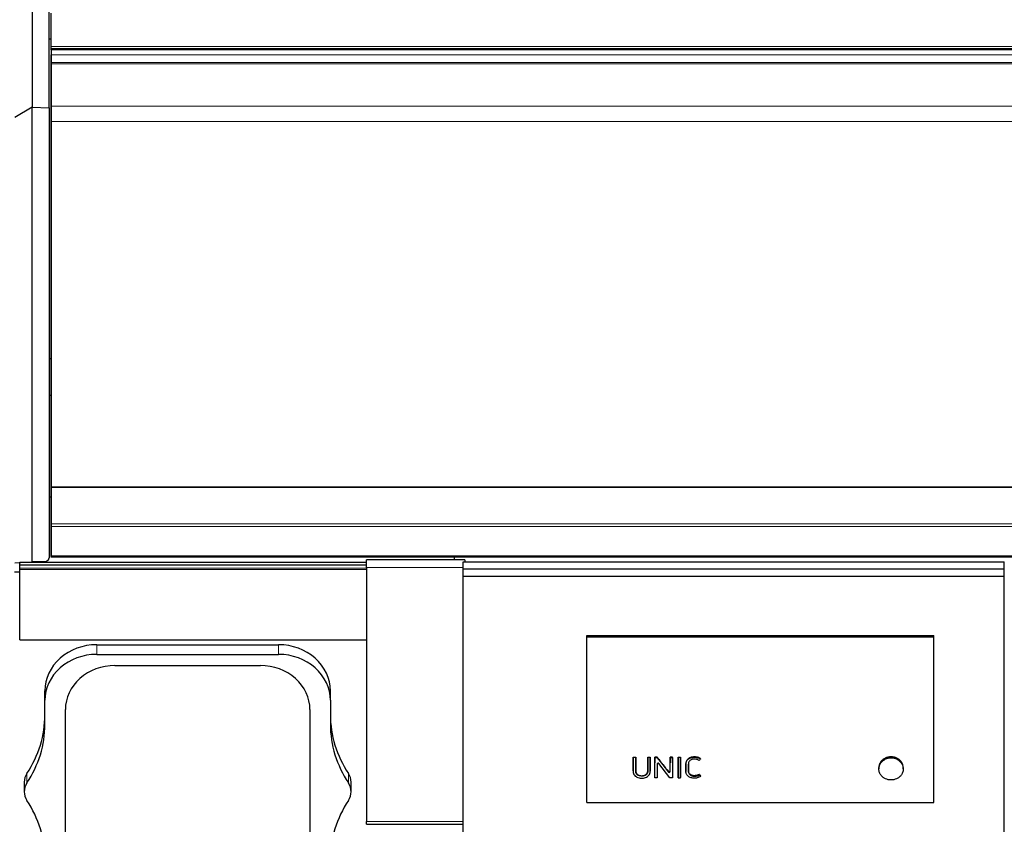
# Model space of a CAD drawing. Header units: inches. Extents: x 0 to 23760, y -13 to 16800.
# Tile 215 of 256: x 15305 to 16443, y 12700 to 13629. Entities that reach past the tile are written whole.
import ezdxf

# ---------------------------------------------------------------- set-up
doc = ezdxf.new("R2010")
doc.units = ezdxf.units.IN
doc.layers.add('1', color=7, linetype='Continuous', true_color=0xffffff)
doc.layers.add('254', color=7, linetype='Continuous', true_color=0xffffff)

msp = doc.modelspace()

# ---------------------------------------------------------------- linework, layer by layer
at = {"layer": '1', "color": 2, "linetype": 'Continuous', "lineweight": 25}
for p, q in [((15319.643, 13825.884), (15319.643, 13527.825)), ((15339.393, 13527.302), (15339.393, 13825.119)), ((15341.893, 13598.124), (15341.893, 13636.519)), ((15339.392, 13606.671), (15341.893, 13606.671)), ((15341.893, 13595.568), (15341.893, 13598.124)), ((15341.893, 13594.265), (15341.893, 13595.568)), ((15341.893, 13594.265), (15341.893, 13577.282)), ((16948.893, 13594.265), (15341.893, 13594.265)), ((15341.893, 13579.437), (15341.893, 13588.343)), ((15341.893, 13578.122), (15341.893, 13579.437)), ((15341.893, 13577.966), (15341.893, 13578.122)), ((15341.893, 13577.853), (15341.893, 13577.966)), ((15341.893, 13529.01), (15341.893, 13577.853)), ((15341.893, 13577.282), (15341.893, 13571.048)), ((15341.893, 13571.048), (15341.893, 13550.124)), ((15341.893, 13550.124), (15341.893, 13506.415)), ((15319.643, 13527.825), (15299.893, 13515.841)), ((15319.643, 13527.825), (15339.393, 13527.302)), ((15319.643, 13002.625), (15319.643, 13527.825)), ((15339.393, 13527.302), (15339.393, 13007.296)), ((15341.893, 13511.269), (15341.893, 13529.01)), ((15341.893, 13089.507), (15341.893, 13511.269)), ((15341.893, 13506.415), (15341.893, 13026.363)), ((15341.894, 13237.257), (15339.394, 13237.257)), ((15339.394, 13195.257), (15341.894, 13195.257)), ((15341.893, 13089.507), (16948.893, 13089.507)), ((15341.893, 13088.94), (15341.893, 13089.507)), ((15341.893, 13088.94), (16948.893, 13088.94)), ((15341.893, 13046.799), (15341.893, 13088.94)), ((15339.392, 13077.895), (15341.893, 13077.895)), ((15341.893, 13043.69), (15341.893, 13046.799)), ((15341.893, 13009.567), (15341.893, 13043.69)), ((15341.893, 13026.363), (15341.893, 13013.562)), ((15341.893, 13013.562), (15341.893, 13008.071)), ((15299.893, 13001.762), (15319.643, 13002.625)), ((15305.417, 12999.393), (15305.417, 13002.39)), ((15305.417, 13002.39), (15705.917, 13002.39)), ((15305.417, 12995.444), (15305.417, 12999.393)), ((15305.417, 12999.393), (15705.917, 12999.393)), ((15336.042, 13002.593), (15319.643, 13002.625)), ((15319.643, 13002.625), (15326.405, 13002.611)), ((15321.346, 13002.39), (15326.405, 13002.611)), ((15335.606, 13002.593), (15326.4, 13002.611)), ((15336.042, 13002.593), (15335.606, 13002.593)), ((15338.56, 13005.221), (15336.042, 13002.593)), ((15341.893, 13009.567), (15341.893, 13009.031)), ((15341.893, 13008.071), (15341.893, 13009.031)), ((16948.893, 13008.071), (15341.893, 13008.071)), ((15819.417, 13005.192), (15705.917, 13005.192)), ((15705.917, 12996.422), (15705.917, 13005.192)), ((15807.393, 13008.071), (15807.393, 13005.192)), ((15819.417, 13005.192), (15819.417, 13002.859)), ((15299.393, 12991.415), (15305.418, 12991.415)), ((15305.417, 12993.832), (15305.417, 12995.444)), ((15305.417, 12912.714), (15305.417, 12993.832)), ((15705.917, 12996.422), (15705.917, 12702.874)), ((15305.417, 12912.714), (15705.917, 12912.714)), ((15960.655, 12917.617), (16361.155, 12917.617)), ((15960.655, 12916.015), (15960.655, 12917.617)), ((15960.655, 12916.015), (16361.155, 12916.015)), ((15960.655, 12724.855), (15960.655, 12916.015)), ((16361.155, 12916.015), (16361.155, 12917.617)), ((16361.155, 12724.855), (16361.155, 12916.015)), ((15394.417, 12906.998), (15604.417, 12906.998)), ((15394.417, 12895.916), (15604.417, 12895.916)), ((15415.417, 12882.943), (15583.417, 12882.943)), ((15334.588, 12842.846), (15334.588, 12853.928)), ((15664.247, 12842.846), (15664.247, 12853.928)), ((15334.588, 12815.147), (15334.588, 12842.846)), ((15664.247, 12842.846), (15664.247, 12815.147)), ((15358.213, 12375.392), (15358.213, 12832.202)), ((15640.621, 12832.202), (15640.621, 12375.392)), ((16014.116, 12776.694), (16014.116, 12777.135)), ((16014.116, 12777.135), (16016.916, 12777.135)), ((16016.916, 12776.694), (16014.116, 12776.694)), ((16016.916, 12776.694), (16016.916, 12777.135)), ((16030.88, 12776.694), (16030.88, 12777.135)), ((16030.88, 12777.135), (16033.681, 12777.135)), ((16033.681, 12776.694), (16030.88, 12776.694)), ((16033.681, 12776.694), (16033.681, 12777.135)), ((16038.905, 12776.694), (16038.905, 12777.135)), ((16041.749, 12777.135), (16038.905, 12777.135)), ((16038.905, 12776.694), (16041.749, 12776.694)), ((16041.749, 12776.694), (16041.749, 12777.135)), ((16056.561, 12776.694), (16056.561, 12777.135)), ((16059.362, 12777.135), (16056.561, 12777.135)), ((16056.561, 12776.694), (16059.362, 12776.694)), ((16059.362, 12776.694), (16059.362, 12777.135)), ((16065.835, 12776.694), (16065.835, 12777.135)), ((16065.835, 12777.135), (16068.636, 12777.135)), ((16068.636, 12776.694), (16065.835, 12776.694)), ((16068.636, 12776.694), (16068.636, 12777.135)), ((16091.705, 12775.169), (16091.705, 12775.614)), ((16014.08, 12761.311), (16014.08, 12760.763)), ((16033.713, 12760.496), (16033.693, 12770.289)), ((16033.713, 12760.479), (16033.713, 12760.496)), ((16038.857, 12753.243), (16038.893, 12770.289)), ((16041.72, 12769.36), (16041.754, 12753.243)), ((16056.462, 12753.243), (16043.544, 12769.852)), ((16048.303, 12768.254), (16054.701, 12760.019)), ((16056.529, 12760.502), (16056.549, 12770.289)), ((16059.374, 12770.289), (16059.41, 12753.243)), ((16065.823, 12770.289), (16065.787, 12753.243)), ((16068.684, 12753.243), (16068.648, 12770.289)), ((16074.898, 12761.217), (16074.898, 12760.669)), ((16077.761, 12761.989), (16077.761, 12762.526)), ((16297.74, 12765.171), (16297.74, 12763.54)), ((16325.933, 12763.54), (16325.933, 12765.171)), ((15310.588, 12748.374), (15310.588, 12737.292)), ((15688.247, 12737.292), (15688.247, 12748.374)), ((16038.857, 12753.243), (16038.857, 12753.887)), ((16041.754, 12753.243), (16038.857, 12753.243)), ((16041.754, 12753.243), (16041.754, 12753.887)), ((16059.41, 12753.243), (16056.462, 12753.243)), ((16059.41, 12753.243), (16059.41, 12753.887)), ((16065.787, 12753.243), (16065.787, 12753.887)), ((16065.787, 12753.243), (16068.684, 12753.243)), ((16068.684, 12753.243), (16068.684, 12753.887)), ((16090.475, 12756.658), (16090.475, 12757.254)), ((16090.475, 12756.658), (16091.802, 12754.807)), ((16091.802, 12754.807), (16091.802, 12755.428)), ((15960.655, 12724.855), (16361.155, 12724.855)), ((15705.917, 12699.645), (15705.917, 12702.874)), ((15705.917, 12699.645), (15817.642, 12699.645))]:
    msp.add_line(p, q, dxfattribs=at)
at = {"layer": '1', "color": 110, "linetype": 'Continuous', "lineweight": 13}
for p, q in [((15341.893, 13598.124), (20566.893, 13598.124)), ((15341.893, 13595.568), (20566.893, 13595.568)), ((15341.893, 13588.343), (16948.893, 13588.343)), ((15341.893, 13579.437), (16948.893, 13579.437)), ((15341.893, 13578.122), (16948.893, 13578.122)), ((15341.893, 13577.966), (16948.893, 13577.966)), ((15341.893, 13577.853), (16948.893, 13577.853)), ((15341.893, 13529.01), (16948.893, 13529.01)), ((15341.893, 13511.269), (16948.893, 13511.269)), ((15341.893, 13046.799), (16948.893, 13046.799)), ((15341.893, 13043.69), (16948.893, 13043.69)), ((15341.893, 13009.567), (16948.893, 13009.567)), ((15341.893, 13009.031), (16948.893, 13009.031)), ((15305.417, 12995.444), (15705.917, 12995.444)), ((15305.417, 12993.832), (15705.917, 12993.832)), ((15817.642, 12996.422), (15705.917, 12996.422)), ((15394.417, 12895.916), (15394.417, 12906.998)), ((15604.417, 12895.916), (15604.417, 12906.998)), ((16084.518, 12777.004), (16084.518, 12777.445)), ((16300.17, 12772.099), (16300.17, 12770.643)), ((16323.503, 12772.099), (16323.503, 12770.643)), ((16014.103, 12770.289), (16014.103, 12770.756)), ((16016.928, 12770.289), (16016.928, 12770.756)), ((16030.868, 12770.289), (16030.868, 12770.756)), ((16033.693, 12770.289), (16033.693, 12770.756)), ((16033.713, 12760.496), (16033.713, 12761.046)), ((16038.893, 12770.289), (16038.893, 12770.756)), ((16041.72, 12769.36), (16041.72, 12769.362)), ((16048.303, 12768.254), (16048.303, 12768.733)), ((16054.701, 12760.019), (16054.701, 12760.573)), ((16056.529, 12760.502), (16056.529, 12761.051)), ((16056.549, 12770.289), (16056.549, 12770.756)), ((16059.374, 12770.289), (16059.374, 12770.756)), ((16065.823, 12770.289), (16065.823, 12770.756)), ((16068.648, 12770.289), (16068.648, 12770.756)), ((16074.94, 12770.033), (16074.94, 12770.501)), ((15313.694, 12747.37), (15313.694, 12758.452)), ((15685.14, 12747.37), (15685.14, 12758.452)), ((15705.917, 12702.874), (15817.642, 12702.874))]:
    msp.add_line(p, q, dxfattribs=at)
at = {"layer": '1', "color": 2, "linetype": 'Continuous', "lineweight": 25}
for centre, major_axis, ratio, start_param, end_param in [((15336.393, 13007.302), (-1.579, 2.556), 0.9978722, 3.39466154, 4.15824309), ((15394.417, 12853.928), (-59.83, 0), 0.88701083, 4.71238898, 6.28318531), ((15604.417, 12853.928), (-59.83, 0), 0.88701083, 3.14159265, 4.71238898), ((15394.417, 12842.846), (-59.83, 0), 0.88701083, 4.71238898, 6.28318531), ((15604.417, 12842.846), (-59.83, 0), 0.88701083, 3.14159265, 4.71238898), ((15415.417, 12832.202), (-57.204, 0), 0.88701083, 4.71238898, 6.28318531), ((15583.417, 12832.202), (-57.204, 0), 0.88701083, 3.14159265, 4.71238898), ((15184.417, 12826.229), (150.17, 0), 0.88701083, 5.74936516, 6.28318531), ((15814.417, 12826.229), (150.17, 0), 0.88701083, 3.14159265, 3.67541281), ((15184.417, 12815.147), (150.17, 0), 0.88701083, 5.74936516, 6.28318531), ((15814.417, 12815.147), (150.17, 0), 0.88701083, 3.14159265, 3.67541281), ((16311.836, 12763.698), (-14.051, 0), 0.88701083, 3.73269857, 5.69207939), ((16033.67, 13387.651), (-1.929, 1219.029), 0.00090613, 2.10139844, 2.11065922), ((16038.916, 13371.398), (1.909, 1198.887), 0.00090032, 4.17130065, 4.18763657), ((16042.722, 12769.353), (-1.001, 0.044), 0.8870641, 3.78857302, 6.32444833), ((16041.696, 13371.669), (-1.91, 1199.227), 0.00090042, 2.09653496, 2.11197745), ((16038.437, 13372.371), (-759.097, 1185.966), 0.24187472, 1.94425658, 1.95214218), ((16055.527, 12760.51), (-1.001, 0.027), 0.87697787, 0.62372673, 3.16307828), ((16056.572, 13377.647), (1.917, 1206.632), 0.00090256, 4.17603531, 4.18536641), ((16059.352, 13372.979), (-1.911, 1200.848), 0.00090089, 2.0961246, 2.11243929), ((16065.846, 13371.391), (1.909, 1198.88), 0.00090032, 4.17130476, 4.18764073), ((16068.626, 13369.801), (-1.907, 1196.913), 0.00089975, 2.09496152, 2.11131884), ((15332.917, 12748.374), (-22.33, 0), 0.88701083, 5.74936516, 6.28318531), ((15665.917, 12748.374), (-22.33, 0), 0.88701083, 3.14159265, 3.67541281), ((16071.822, 13414.157), (-715.132, 1239.477), 0.23846327, 1.98683067, 1.98854641), ((15332.917, 12737.292), (-22.33, 0), 0.88701083, 5.74936516, 6.81700546), ((15665.917, 12737.292), (-22.33, 0), 0.88701083, 2.6077725, 3.67541281), ((15184.417, 12659.437), (150.17, 0), 0.88701083, 0, 0.53382015), ((15814.417, 12659.437), (150.17, 0), 0.88701083, 2.6077725, 3.14159265)]:
    msp.add_ellipse(centre, major_axis=major_axis, ratio=ratio, start_param=start_param, end_param=end_param, dxfattribs=at)
for points in [[(16014.103, 12770.756), (16014.108, 12772.879), (16014.112, 12775.005), (16014.116, 12777.135)], [(16016.916, 12777.135), (16016.92, 12775.005), (16016.924, 12772.879), (16016.928, 12770.756)], [(16030.868, 12770.756), (16030.872, 12772.879), (16030.876, 12775.005), (16030.88, 12777.135)], [(16033.681, 12777.135), (16033.685, 12775.005), (16033.688, 12772.879), (16033.693, 12770.756)], [(16038.905, 12777.135), (16038.901, 12775.005), (16038.898, 12772.879), (16038.893, 12770.756)], [(16056.561, 12777.135), (16056.557, 12775.005), (16056.554, 12772.879), (16056.549, 12770.756)], [(16059.374, 12770.756), (16059.37, 12772.879), (16059.366, 12775.005), (16059.362, 12777.135)], [(16065.823, 12770.756), (16065.828, 12772.879), (16065.831, 12775.005), (16065.835, 12777.135)], [(16068.636, 12777.135), (16068.64, 12775.005), (16068.644, 12772.879), (16068.648, 12770.756)], [(16090.355, 12773.33), (16089.41, 12773.926), (16088.353, 12774.302), (16087.233, 12774.557)]]:
    msp.add_open_spline(points, degree=3, dxfattribs=at)
for points, knots in [([(16014.116, 12776.694), (16014.114, 12776.114), (16014.113, 12775.534), (16014.11, 12773.399), (16014.107, 12771.844), (16014.103, 12770.289)], [0, 0, 0, 0, 0.2717687, 0.2717687, 1, 1, 1, 1]), ([(16016.928, 12770.289), (16016.927, 12770.869), (16016.926, 12771.45), (16016.922, 12773.585), (16016.919, 12775.14), (16016.916, 12776.694)], [0, 0, 0, 0, 0.2717687, 0.2717687, 1, 1, 1, 1]), ([(16030.88, 12776.694), (16030.879, 12776.114), (16030.878, 12775.534), (16030.874, 12773.399), (16030.871, 12771.844), (16030.868, 12770.289)], [0, 0, 0, 0, 0.2717687, 0.2717687, 1, 1, 1, 1]), ([(16033.693, 12770.289), (16033.692, 12770.869), (16033.69, 12771.45), (16033.686, 12773.585), (16033.684, 12775.14), (16033.681, 12776.694)], [0, 0, 0, 0, 0.2717687, 0.2717687, 1, 1, 1, 1]), ([(16038.893, 12770.289), (16038.897, 12771.844), (16038.899, 12773.399), (16038.903, 12775.534), (16038.904, 12776.114), (16038.905, 12776.694)], [0, 0, 0, 0, 0.7282313, 0.7282313, 1, 1, 1, 1]), ([(16048.303, 12768.733), (16047.21, 12770.13), (16046.118, 12771.529), (16043.933, 12774.33), (16042.841, 12775.732), (16041.749, 12777.135)], [0, 0, 0, 0, 0.5, 0.5, 1, 1, 1, 1]), ([(16041.749, 12776.694), (16042.814, 12775.323), (16043.878, 12773.952), (16045.69, 12771.619), (16046.436, 12770.657), (16047.556, 12769.215), (16047.93, 12768.735), (16048.303, 12768.254)], [0, 0, 0, 0, 0.48739305, 0.48739305, 0.82913102, 0.82913102, 1, 1, 1, 1]), ([(16056.549, 12770.289), (16056.553, 12771.844), (16056.555, 12773.399), (16056.559, 12775.534), (16056.56, 12776.114), (16056.561, 12776.694)], [0, 0, 0, 0, 0.7282313, 0.7282313, 1, 1, 1, 1]), ([(16059.362, 12776.694), (16059.365, 12775.14), (16059.368, 12773.585), (16059.372, 12771.45), (16059.373, 12770.869), (16059.374, 12770.289)], [0, 0, 0, 0, 0.7282313, 0.7282313, 1, 1, 1, 1]), ([(16065.835, 12776.694), (16065.834, 12776.114), (16065.833, 12775.534), (16065.829, 12773.399), (16065.827, 12771.844), (16065.823, 12770.289)], [0, 0, 0, 0, 0.2717687, 0.2717687, 1, 1, 1, 1]), ([(16068.648, 12770.289), (16068.647, 12770.869), (16068.646, 12771.45), (16068.642, 12773.585), (16068.639, 12775.14), (16068.636, 12776.694)], [0, 0, 0, 0, 0.2717687, 0.2717687, 1, 1, 1, 1]), ([(16084.518, 12777.445), (16083.94, 12777.445), (16083.367, 12777.41), (16082.236, 12777.265), (16081.677, 12777.156), (16081.056, 12776.987), (16080.987, 12776.968), (16080.85, 12776.928), (16080.645, 12776.866), (16080.175, 12776.71), (16079.785, 12776.554), (16079.277, 12776.326), (16079.029, 12776.201), (16078.667, 12775.999), (16078.548, 12775.928), (16078.372, 12775.819), (16078.314, 12775.781), (16078.198, 12775.705), (16078.141, 12775.667), (16077.633, 12775.315), (16077.224, 12774.969), (16076.673, 12774.4), (16076.5, 12774.201), (16076.297, 12773.943), (16076.257, 12773.891), (16076.179, 12773.785), (16076.14, 12773.732), (16076.027, 12773.571), (16075.955, 12773.463), (16075.749, 12773.135), (16075.625, 12772.911), (16075.406, 12772.454), (16075.311, 12772.221), (16075.193, 12771.862), (16075.158, 12771.741), (16075.11, 12771.558), (16075.095, 12771.496), (16075.067, 12771.373), (16075.002, 12771.064), (16074.96, 12770.752), (16074.94, 12770.501)], [0, 0, 0, 0, 0.125, 0.125, 0.25, 0.25, 0.265625, 0.265625, 0.28125, 0.3125, 0.375, 0.375, 0.4375, 0.4375, 0.46875, 0.46875, 0.484375, 0.484375, 0.5, 0.5, 0.625, 0.625, 0.6875, 0.6875, 0.703125, 0.703125, 0.71875, 0.71875, 0.75, 0.75, 0.8125, 0.8125, 0.875, 0.875, 0.90625, 0.90625, 0.921875, 0.921875, 0.9375, 1, 1, 1, 1]), ([(16074.94, 12770.033), (16074.98, 12770.536), (16075.073, 12771.031), (16075.388, 12772), (16075.614, 12772.465), (16076.162, 12773.339), (16076.488, 12773.758), (16077.227, 12774.526), (16077.637, 12774.873), (16078.536, 12775.496), (16079.026, 12775.77), (16080.043, 12776.228), (16080.574, 12776.415), (16082.23, 12776.865), (16083.363, 12777.004), (16084.518, 12777.004)], [0, 0, 0, 0, 0.125, 0.125, 0.25, 0.25, 0.375, 0.375, 0.5, 0.5, 0.625, 0.625, 0.75, 0.75, 1, 1, 1, 1]), ([(16080.324, 12773.764), (16079.775, 12773.418), (16079.292, 12772.983), (16078.533, 12772.009), (16078.235, 12771.463), (16077.862, 12770.332), (16077.775, 12769.737), (16077.742, 12768.851), (16077.747, 12768.555), (16077.749, 12767.964), (16077.752, 12766.486), (16077.756, 12764.417), (16077.76, 12762.644), (16077.762, 12761.462), (16077.744, 12760.867), (16077.888, 12759.7), (16078.042, 12759.118), (16078.56, 12758.033), (16078.913, 12757.519), (16079.78, 12756.627), (16080.309, 12756.25), (16081.472, 12755.657), (16082.106, 12755.449), (16083.423, 12755.18), (16084.089, 12755.128), (16085.438, 12755.162), (16086.109, 12755.229), (16087.42, 12755.448), (16088.065, 12755.593), (16089.316, 12756.027), (16089.921, 12756.312), (16090.475, 12756.658)], [0, 0, 0, 0, 0.0625, 0.0625, 0.125, 0.125, 0.1875, 0.1875, 0.21875, 0.21875, 0.25, 0.375, 0.4375, 0.4375, 0.5, 0.5, 0.5625, 0.5625, 0.625, 0.625, 0.6875, 0.6875, 0.75, 0.75, 0.8125, 0.8125, 0.875, 0.875, 0.9375, 0.9375, 1, 1, 1, 1]), ([(16087.233, 12774.557), (16086.065, 12774.824), (16084.848, 12774.942), (16083.071, 12774.775), (16082.477, 12774.66), (16081.347, 12774.311), (16080.816, 12774.074), (16080.324, 12773.764)], [0, 0, 0, 0, 0.5, 0.5, 0.75, 0.75, 1, 1, 1, 1]), ([(16091.705, 12775.614), (16091.191, 12775.944), (16090.646, 12776.228), (16089.996, 12776.495), (16089.923, 12776.524), (16089.778, 12776.58), (16089.705, 12776.607), (16089.485, 12776.686), (16089.337, 12776.736), (16088.891, 12776.876), (16088.59, 12776.958), (16087.981, 12777.101), (16087.673, 12777.163), (16087.207, 12777.241), (16086.973, 12777.277), (16086.737, 12777.308), (16086.58, 12777.327), (16086.501, 12777.336), (16086.106, 12777.379), (16085.789, 12777.404), (16085.155, 12777.437), (16084.837, 12777.445), (16084.518, 12777.445)], [0, 0, 0, 0, 0.25, 0.25, 0.28125, 0.28125, 0.3125, 0.3125, 0.375, 0.375, 0.5, 0.5, 0.625, 0.625, 0.6875, 0.71875, 0.71875, 0.75, 0.75, 0.875, 0.875, 1, 1, 1, 1]), ([(16084.518, 12777.004), (16085.793, 12777.004), (16087.065, 12776.877), (16088.905, 12776.442), (16089.509, 12776.254), (16090.65, 12775.782), (16091.192, 12775.499), (16091.705, 12775.169)], [0, 0, 0, 0, 0.5, 0.5, 0.75, 0.75, 1, 1, 1, 1]), ([(16091.705, 12775.169), (16091.614, 12775.045), (16091.523, 12774.921), (16091.073, 12774.308), (16090.714, 12773.819), (16090.355, 12773.33)], [0, 0, 0, 0, 0.20246304, 0.20246304, 1, 1, 1, 1]), ([(16300.17, 12772.099), (16299.343, 12771.032), (16298.727, 12769.885), (16298.289, 12768.583), (16298.264, 12768.506), (16298.216, 12768.352), (16298.192, 12768.274), (16298.125, 12768.041), (16298.084, 12767.886), (16297.971, 12767.419), (16297.909, 12767.107), (16297.78, 12766.251), (16297.739, 12765.707), (16297.74, 12765.159)], [0, 0, 0, 0, 0.51746442, 0.51746442, 0.54980595, 0.54980595, 0.58214748, 0.58214748, 0.64683053, 0.64683053, 0.77619664, 0.77619664, 1, 1, 1, 1]), ([(16323.503, 12772.099), (16323.342, 12772.307), (16323.007, 12772.713), (16322.645, 12773.097), (16322.085, 12773.659), (16321.686, 12774.013), (16321.049, 12774.512), (16320.831, 12774.673), (16320.493, 12774.907), (16320.379, 12774.984), (16320.148, 12775.135), (16320.031, 12775.208), (16319.441, 12775.568), (16318.954, 12775.828), (16317.947, 12776.294), (16317.427, 12776.501), (16316.624, 12776.77), (16316.352, 12776.853), (16316.008, 12776.948), (16315.938, 12776.966), (16315.8, 12777.002), (16315.592, 12777.055), (16315.384, 12777.103), (16314.688, 12777.254), (16314.126, 12777.345), (16312.993, 12777.467), (16312.422, 12777.498), (16311.702, 12777.498), (16311.558, 12777.496), (16311.341, 12777.491), (16311.268, 12777.488), (16311.124, 12777.482), (16310.764, 12777.466), (16310.407, 12777.437), (16309.554, 12777.346), (16308.993, 12777.256), (16308.162, 12777.076), (16307.611, 12776.941), (16307.067, 12776.776), (16306.73, 12776.663), (16306.662, 12776.64), (16306.528, 12776.593), (16306.328, 12776.522), (16306.131, 12776.447), (16305.739, 12776.291), (16305.482, 12776.181), (16304.726, 12775.831), (16304.24, 12775.572), (16303.537, 12775.144), (16303.307, 12774.995), (16302.969, 12774.762), (16302.858, 12774.682), (16302.693, 12774.561), (16302.638, 12774.52), (16302.529, 12774.437), (16302.475, 12774.395), (16301.993, 12774.018), (16301.592, 12773.662), (16301.029, 12773.099), (16300.667, 12772.713), (16300.331, 12772.307), (16300.17, 12772.099)], [0, 0, 0, 0, 0.03125, 0.0625, 0.0625, 0.125, 0.125, 0.15625, 0.15625, 0.171875, 0.171875, 0.1875, 0.1875, 0.25, 0.25, 0.3125, 0.3125, 0.34375, 0.34375, 0.3515625, 0.3515625, 0.359375, 0.375, 0.375, 0.4375, 0.4375, 0.5, 0.5, 0.515625, 0.515625, 0.5234375, 0.5234375, 0.53125, 0.5625, 0.5625, 0.625, 0.625, 0.65625, 0.6875, 0.6875, 0.6953125, 0.6953125, 0.703125, 0.71875, 0.71875, 0.75, 0.75, 0.8125, 0.8125, 0.84375, 0.84375, 0.859375, 0.859375, 0.8671875, 0.8671875, 0.875, 0.875, 0.9375, 0.9375, 0.96875, 1, 1, 1, 1]), ([(16325.933, 12765.181), (16325.933, 12765.239), (16325.933, 12765.298), (16325.93, 12765.437), (16325.927, 12765.556), (16325.922, 12765.676), (16325.918, 12765.756), (16325.915, 12765.795), (16325.893, 12766.155), (16325.86, 12766.471), (16325.718, 12767.414), (16325.568, 12768.032), (16325.263, 12768.944), (16325.148, 12769.245), (16324.987, 12769.619), (16324.954, 12769.693), (16324.886, 12769.842), (16324.851, 12769.916), (16324.743, 12770.138), (16324.37, 12770.87), (16323.916, 12771.565), (16323.503, 12772.099)], [0, 0, 0, 0, 0.02404112, 0.02404112, 0.05657308, 0.07283906, 0.07283906, 0.08910505, 0.08910505, 0.2192329, 0.2192329, 0.4794886, 0.4794886, 0.60961645, 0.60961645, 0.64214841, 0.64214841, 0.67468037, 0.67468037, 0.7397443, 1, 1, 1, 1]), ([(16014.103, 12770.289), (16014.097, 12767.378), (16014.091, 12764.467), (16014.084, 12760.827), (16014.054, 12760.099), (16014.269, 12758.647), (16014.506, 12757.915), (16015.247, 12756.568), (16015.733, 12755.953), (16016.911, 12754.885), (16017.606, 12754.431), (16019.096, 12753.719), (16019.909, 12753.453), (16021.548, 12753.085), (16022.386, 12752.98), (16024.096, 12752.91), (16024.948, 12752.943), (16026.624, 12753.16), (16027.461, 12753.348), (16029.048, 12753.891), (16029.807, 12754.253), (16031.167, 12755.15), (16031.769, 12755.69), (16032.746, 12756.909), (16033.125, 12757.569), (16033.614, 12759.009), (16033.715, 12759.747), (16033.713, 12760.496)], [0, 0, 0, 0, 0.25, 0.25, 0.3125, 0.3125, 0.375, 0.375, 0.4375, 0.4375, 0.5, 0.5, 0.5625, 0.5625, 0.625, 0.625, 0.6875, 0.6875, 0.75, 0.75, 0.8125, 0.8125, 0.875, 0.875, 0.9375, 0.9375, 1, 1, 1, 1]), ([(16014.08, 12761.31), (16014.08, 12761.53), (16014.083, 12761.749), (16014.085, 12762.06), (16014.085, 12762.151), (16014.086, 12762.334), (16014.086, 12762.608), (16014.088, 12763.247), (16014.09, 12764.527), (16014.093, 12765.624), (16014.097, 12767.821), (16014.1, 12769.288), (16014.103, 12770.756)], [0, 0, 0, 0, 0.06982152, 0.06982152, 0.0988896, 0.0988896, 0.12795768, 0.18609383, 0.30236614, 0.53491076, 0.53491076, 1, 1, 1, 1]), ([(16016.928, 12770.756), (16016.932, 12769.194), (16016.937, 12766.855), (16016.942, 12764.131), (16016.945, 12762.965), (16016.946, 12762.527), (16016.946, 12762.479), (16016.946, 12762.382), (16016.945, 12762.236), (16016.944, 12761.896), (16016.945, 12761.605), (16016.953, 12761.362), (16016.954, 12761.313), (16016.959, 12761.216), (16016.967, 12761.071), (16016.98, 12760.927), (16017.012, 12760.638), (16017.041, 12760.447), (16017.118, 12760.068), (16017.166, 12759.879), (16017.24, 12759.646), (16017.255, 12759.599), (16017.287, 12759.506), (16017.304, 12759.46), (16017.356, 12759.321), (16017.394, 12759.23), (16017.474, 12759.05), (16017.517, 12758.961), (16017.608, 12758.786), (16017.656, 12758.699), (16017.808, 12758.444), (16017.92, 12758.278), (16018.104, 12758.037), (16018.168, 12757.958), (16018.27, 12757.842), (16018.304, 12757.803), (16018.374, 12757.727), (16018.41, 12757.689), (16018.592, 12757.504), (16018.746, 12757.365), (16019.073, 12757.104), (16019.245, 12756.983), (16019.517, 12756.814), (16019.61, 12756.76), (16019.752, 12756.682), (16019.8, 12756.656), (16019.897, 12756.606), (16019.946, 12756.582), (16020.192, 12756.463), (16020.393, 12756.377), (16020.805, 12756.224), (16021.015, 12756.157), (16021.336, 12756.069), (16021.445, 12756.042), (16021.608, 12756.004), (16021.663, 12755.992), (16021.772, 12755.969), (16021.827, 12755.958), (16022.102, 12755.904), (16022.322, 12755.869), (16022.764, 12755.813), (16023.207, 12755.771), (16023.653, 12755.757), (16024.101, 12755.757), (16024.325, 12755.765), (16024.606, 12755.783), (16024.663, 12755.787), (16024.775, 12755.796), (16024.943, 12755.811), (16025.11, 12755.83), (16025.442, 12755.874), (16025.661, 12755.91), (16026.094, 12755.997), (16026.308, 12756.048), (16026.573, 12756.121), (16026.625, 12756.137), (16026.731, 12756.168), (16026.783, 12756.184), (16026.94, 12756.235), (16027.148, 12756.306), (16027.352, 12756.388), (16027.504, 12756.453), (16027.555, 12756.475), (16027.655, 12756.521), (16027.704, 12756.544), (16027.95, 12756.664), (16028.139, 12756.768), (16028.503, 12756.993), (16028.677, 12757.115), (16028.927, 12757.311), (16029.008, 12757.379), (16029.106, 12757.467), (16029.126, 12757.484), (16029.165, 12757.52), (16029.222, 12757.574), (16029.278, 12757.629), (16029.461, 12757.813), (16029.597, 12757.967), (16029.785, 12758.207), (16029.845, 12758.289), (16029.96, 12758.455), (16030.042, 12758.581), (16030.119, 12758.711), (16030.17, 12758.798), (16030.194, 12758.842), (16030.265, 12758.975), (16030.31, 12759.065), (16030.393, 12759.245), (16030.432, 12759.336), (16030.503, 12759.519), (16030.536, 12759.611), (16030.627, 12759.89), (16030.676, 12760.079), (16030.736, 12760.366), (16030.753, 12760.462), (16030.783, 12760.655), (16030.821, 12760.945), (16030.84, 12761.236), (16030.847, 12761.478), (16030.848, 12761.526), (16030.849, 12761.623), (16030.849, 12761.672), (16030.849, 12761.817), (16030.85, 12762.108), (16030.853, 12762.787), (16030.856, 12764.144), (16030.862, 12766.863), (16030.865, 12769.197), (16030.868, 12770.756)], [0, 0, 0, 0, 0.125, 0.1875, 0.21875, 0.21875, 0.22265625, 0.22265625, 0.2265625, 0.234375, 0.25, 0.25, 0.25390625, 0.25390625, 0.2578125, 0.265625, 0.265625, 0.28125, 0.28125, 0.296875, 0.296875, 0.30078125, 0.30078125, 0.3046875, 0.3046875, 0.3125, 0.3125, 0.3203125, 0.3203125, 0.328125, 0.328125, 0.34375, 0.34375, 0.3515625, 0.3515625, 0.35546875, 0.35546875, 0.359375, 0.359375, 0.375, 0.375, 0.390625, 0.390625, 0.3984375, 0.3984375, 0.40234375, 0.40234375, 0.40625, 0.40625, 0.421875, 0.421875, 0.4375, 0.4375, 0.4453125, 0.4453125, 0.44921875, 0.44921875, 0.453125, 0.453125, 0.46875, 0.46875, 0.484375, 0.5, 0.5, 0.515625, 0.515625, 0.51953125, 0.51953125, 0.5234375, 0.53125, 0.53125, 0.546875, 0.546875, 0.5625, 0.5625, 0.56640625, 0.56640625, 0.5703125, 0.5703125, 0.578125, 0.5859375, 0.5859375, 0.58984375, 0.58984375, 0.59375, 0.59375, 0.609375, 0.609375, 0.625, 0.625, 0.6328125, 0.6328125, 0.63476563, 0.63476563, 0.63671875, 0.640625, 0.640625, 0.65625, 0.65625, 0.6640625, 0.6640625, 0.671875, 0.67578125, 0.67578125, 0.6796875, 0.6796875, 0.6875, 0.6875, 0.6953125, 0.6953125, 0.703125, 0.703125, 0.71875, 0.71875, 0.7265625, 0.7265625, 0.734375, 0.75, 0.75, 0.75390625, 0.75390625, 0.7578125, 0.7578125, 0.765625, 0.78125, 0.8125, 0.875, 1, 1, 1, 1]), ([(16030.868, 12770.289), (16030.861, 12767.223), (16030.86, 12764.156), (16030.847, 12760.707), (16030.821, 12760.324), (16030.696, 12759.56), (16030.594, 12759.174), (16030.294, 12758.426), (16030.1, 12758.072), (16029.628, 12757.4), (16029.346, 12757.082), (16028.394, 12756.249), (16027.598, 12755.828), (16025.892, 12755.296), (16024.974, 12755.16), (16023.174, 12755.126), (16022.261, 12755.223), (16020.526, 12755.664), (16019.696, 12756.033), (16018.677, 12756.814), (16018.371, 12757.116), (16017.857, 12757.765), (16017.642, 12758.116), (16017.131, 12759.221), (16016.982, 12760.012), (16016.939, 12761.197), (16016.947, 12761.593), (16016.945, 12762.383), (16016.943, 12763.569), (16016.937, 12766.336), (16016.932, 12768.708), (16016.928, 12770.289)], [0, 0, 0, 0, 0.25, 0.25, 0.28125, 0.28125, 0.3125, 0.3125, 0.34375, 0.34375, 0.375, 0.375, 0.4375, 0.4375, 0.5, 0.5, 0.5625, 0.5625, 0.625, 0.625, 0.65625, 0.65625, 0.6875, 0.6875, 0.75, 0.75, 0.78125, 0.78125, 0.8125, 0.875, 1, 1, 1, 1]), ([(16056.529, 12761.051), (16056.529, 12761.005), (16056.524, 12760.96), (16056.512, 12760.892), (16056.507, 12760.869), (16056.494, 12760.825), (16056.487, 12760.803), (16056.47, 12760.76), (16056.461, 12760.738), (16056.441, 12760.696), (16056.429, 12760.675), (16056.405, 12760.635), (16056.392, 12760.615), (16056.364, 12760.576), (16056.349, 12760.557), (16056.318, 12760.52), (16056.301, 12760.502), (16056.266, 12760.468), (16056.248, 12760.451), (16056.21, 12760.419), (16056.19, 12760.403), (16056.15, 12760.374), (16056.129, 12760.36), (16056.085, 12760.334), (16056.063, 12760.321), (16056.017, 12760.298), (16055.994, 12760.287), (16055.946, 12760.267), (16055.922, 12760.258), (16055.872, 12760.241), (16055.847, 12760.234), (16055.796, 12760.22), (16055.771, 12760.215), (16055.719, 12760.205), (16055.693, 12760.201), (16055.64, 12760.195), (16055.613, 12760.193), (16055.56, 12760.19), (16055.534, 12760.19), (16055.481, 12760.191), (16055.454, 12760.193), (16055.401, 12760.198), (16055.375, 12760.201), (16055.323, 12760.21), (16055.297, 12760.215), (16055.246, 12760.227), (16055.22, 12760.234), (16055.17, 12760.249), (16055.146, 12760.258), (16055.097, 12760.277), (16055.074, 12760.287), (16055.004, 12760.32), (16054.959, 12760.346), (16054.897, 12760.388), (16054.876, 12760.403), (16054.837, 12760.433), (16054.818, 12760.45), (16054.764, 12760.5), (16054.731, 12760.535), (16054.701, 12760.573)], [0, 0, 0, 0, 0.0625, 0.0625, 0.09375, 0.09375, 0.125, 0.125, 0.15625, 0.15625, 0.1875, 0.1875, 0.21875, 0.21875, 0.25, 0.25, 0.28125, 0.28125, 0.3125, 0.3125, 0.34375, 0.34375, 0.375, 0.375, 0.40625, 0.40625, 0.4375, 0.4375, 0.46875, 0.46875, 0.5, 0.5, 0.53125, 0.53125, 0.5625, 0.5625, 0.59375, 0.59375, 0.625, 0.625, 0.65625, 0.65625, 0.6875, 0.6875, 0.71875, 0.71875, 0.75, 0.75, 0.78125, 0.78125, 0.8125, 0.8125, 0.875, 0.875, 0.90625, 0.90625, 0.9375, 0.9375, 1, 1, 1, 1]), ([(16091.802, 12754.807), (16091.239, 12754.453), (16090.625, 12754.165), (16089.37, 12753.68), (16088.725, 12753.475), (16087.391, 12753.164), (16086.707, 12753.058), (16085.339, 12752.937), (16084.651, 12752.916), (16083.266, 12752.97), (16082.583, 12753.05), (16081.242, 12753.317), (16080.578, 12753.505), (16078.69, 12754.235), (16077.548, 12754.962), (16076.257, 12756.37), (16075.895, 12756.89), (16075.33, 12757.981), (16075.133, 12758.568), (16074.966, 12759.456), (16074.93, 12759.755), (16074.895, 12760.356), (16074.899, 12760.659), (16074.9, 12761.567), (16074.904, 12763.381), (16074.909, 12765.8), (16074.914, 12767.916), (16074.916, 12768.824), (16074.917, 12769.428), (16074.916, 12769.731), (16074.94, 12770.033)], [0, 0, 0, 0, 0.0625, 0.0625, 0.125, 0.125, 0.1875, 0.1875, 0.25, 0.25, 0.3125, 0.3125, 0.375, 0.375, 0.5, 0.5, 0.5625, 0.5625, 0.625, 0.625, 0.65625, 0.65625, 0.6875, 0.6875, 0.75, 0.875, 0.9375, 0.96875, 0.96875, 1, 1, 1, 1]), ([(16074.94, 12770.501), (16074.916, 12770.202), (16074.917, 12769.904), (16074.916, 12769.307), (16074.915, 12769.008), (16074.913, 12768.113), (16074.909, 12766.323), (16074.906, 12764.536), (16074.902, 12762.751), (16074.901, 12762.156), (16074.899, 12761.487), (16074.899, 12761.413), (16074.899, 12761.3), (16074.898, 12761.262), (16074.898, 12761.224)], [0, 0, 0, 0, 0.0963484, 0.0963484, 0.19269679, 0.19269679, 0.38539358, 0.77078717, 0.77078717, 0.96348396, 0.96348396, 0.98757106, 0.98757106, 1, 1, 1, 1]), ([(16090.475, 12757.254), (16090.337, 12757.169), (16090.196, 12757.088), (16089.91, 12756.933), (16089.619, 12756.787), (16089.169, 12756.591), (16088.861, 12756.476), (16088.548, 12756.368), (16088.389, 12756.319), (16088.148, 12756.25), (16088.067, 12756.228), (16087.904, 12756.185), (16087.823, 12756.165), (16087.414, 12756.068), (16087.085, 12756.005), (16086.425, 12755.897), (16086.093, 12755.853), (16085.594, 12755.806), (16085.427, 12755.793), (16085.092, 12755.772), (16084.924, 12755.765), (16084.587, 12755.757), (16084.418, 12755.757), (16084.164, 12755.765), (16084.079, 12755.768), (16083.909, 12755.777), (16083.824, 12755.783), (16083.569, 12755.805), (16083.4, 12755.824), (16083.066, 12755.872), (16082.9, 12755.9), (16082.572, 12755.968), (16082.408, 12756.006), (16082.085, 12756.093), (16081.925, 12756.141), (16081.726, 12756.208), (16081.687, 12756.222), (16081.608, 12756.25), (16081.568, 12756.265), (16081.451, 12756.309), (16081.297, 12756.37), (16081.146, 12756.437), (16080.997, 12756.506), (16080.924, 12756.542), (16080.707, 12756.653), (16080.566, 12756.731), (16080.291, 12756.899), (16080.158, 12756.987), (16079.963, 12757.128), (16079.868, 12757.2), (16079.774, 12757.275), (16079.713, 12757.326), (16079.682, 12757.352), (16079.592, 12757.43), (16079.533, 12757.483), (16079.418, 12757.591), (16079.363, 12757.646), (16079.201, 12757.814), (16079.099, 12757.93), (16078.905, 12758.168), (16078.813, 12758.29), (16078.684, 12758.478), (16078.621, 12758.573), (16078.561, 12758.67), (16078.522, 12758.735), (16078.503, 12758.768), (16078.446, 12758.867), (16078.41, 12758.933), (16078.34, 12759.067), (16078.307, 12759.134), (16078.212, 12759.336), (16078.155, 12759.473), (16078.055, 12759.751), (16078.011, 12759.891), (16077.934, 12760.175), (16077.902, 12760.319), (16077.868, 12760.5), (16077.861, 12760.536), (16077.849, 12760.609), (16077.843, 12760.645), (16077.827, 12760.754), (16077.817, 12760.827), (16077.776, 12761.19), (16077.765, 12761.481), (16077.759, 12761.917), (16077.76, 12762.063), (16077.76, 12762.281), (16077.761, 12762.391), (16077.761, 12762.5), (16077.761, 12762.573), (16077.761, 12762.609), (16077.76, 12763.228), (16077.756, 12764.977), (16077.752, 12766.874), (16077.749, 12768.262), (16077.749, 12768.481), (16077.748, 12768.627), (16077.748, 12768.7), (16077.747, 12768.914), (16077.746, 12769.055), (16077.746, 12769.196)], [0, 0, 0, 0, 0.01962131, 0.01962131, 0.03924262, 0.05886393, 0.07848523, 0.07848523, 0.09810654, 0.09810654, 0.1079172, 0.1079172, 0.11772785, 0.11772785, 0.15697047, 0.15697047, 0.19621309, 0.19621309, 0.2158344, 0.2158344, 0.2354557, 0.2354557, 0.25507701, 0.25507701, 0.26488767, 0.26488767, 0.27469832, 0.27469832, 0.29431963, 0.29431963, 0.31394094, 0.31394094, 0.33356225, 0.33356225, 0.35318356, 0.35318356, 0.35808888, 0.35808888, 0.36299421, 0.36299421, 0.37280486, 0.38261552, 0.38261552, 0.39242617, 0.39242617, 0.41204748, 0.41204748, 0.43166879, 0.43166879, 0.44147945, 0.44638477, 0.44638477, 0.4512901, 0.4512901, 0.46110075, 0.46110075, 0.47091141, 0.47091141, 0.49053272, 0.49053272, 0.51015403, 0.51015403, 0.51996468, 0.52487001, 0.52487001, 0.52977533, 0.52977533, 0.53958599, 0.53958599, 0.54939664, 0.54939664, 0.56901795, 0.56901795, 0.58863926, 0.58863926, 0.60826057, 0.60826057, 0.6131659, 0.6131659, 0.61807122, 0.61807122, 0.62788188, 0.62788188, 0.66712449, 0.66712449, 0.6867458, 0.6867458, 0.69655646, 0.70146178, 0.70146178, 0.70636711, 0.70636711, 0.78485235, 0.94182282, 0.96144412, 0.97125478, 0.97125478, 0.98106543, 0.98106543, 1, 1, 1, 1]), ([(16300.509, 12755.958), (16299.64, 12757.021), (16298.967, 12758.185), (16298.262, 12760.047), (16298.082, 12760.678), (16297.83, 12761.96), (16297.758, 12762.616), (16297.712, 12764.571), (16297.902, 12765.861), (16298.727, 12768.377), (16299.344, 12769.553), (16300.17, 12770.643)], [0, 0, 0, 0, 0.25, 0.25, 0.375, 0.375, 0.5, 0.5, 0.75, 0.75, 1, 1, 1, 1]), ([(16323.503, 12770.643), (16324.329, 12769.553), (16324.946, 12768.377), (16325.771, 12765.861), (16325.961, 12764.571), (16325.915, 12762.616), (16325.843, 12761.96), (16325.59, 12760.678), (16325.41, 12760.047), (16324.706, 12758.185), (16324.032, 12757.021), (16323.164, 12755.958)], [0, 0, 0, 0, 0.25, 0.25, 0.5, 0.5, 0.625, 0.625, 0.75, 0.75, 1, 1, 1, 1]), ([(16323.164, 12755.958), (16322.513, 12755.161), (16321.768, 12754.446), (16320.092, 12753.175), (16319.167, 12752.627), (16317.209, 12751.742), (16316.159, 12751.399), (16314.03, 12750.947), (16312.933, 12750.831), (16310.723, 12750.832), (16309.637, 12750.947), (16307.501, 12751.403), (16306.454, 12751.746), (16304.505, 12752.628), (16303.579, 12753.176), (16301.905, 12754.446), (16301.16, 12755.161), (16300.509, 12755.958)], [0, 0, 0, 0, 0.125, 0.125, 0.25, 0.25, 0.375, 0.375, 0.5, 0.5, 0.625, 0.625, 0.75, 0.75, 0.875, 0.875, 1, 1, 1, 1])]:
    msp.add_open_spline(points, degree=3, knots=knots, dxfattribs=at)
at = {"layer": '254', "color": 2, "linetype": 'Continuous', "lineweight": 25}
for p, q in [((15817.643, 12994.665), (15817.643, 13002.859)), ((15817.643, 13002.859), (16442.643, 13002.859)), ((16442.643, 12994.665), (16442.643, 13002.859)), ((15817.643, 12994.665), (16442.643, 12994.665)), ((15817.643, 12986.195), (15817.643, 12994.665)), ((16442.643, 12986.195), (16442.643, 12994.665)), ((15817.643, 12986.195), (16442.643, 12986.195)), ((15817.643, 12689.303), (15817.643, 12986.195)), ((16442.643, 12689.303), (16442.643, 12986.195))]:
    msp.add_line(p, q, dxfattribs=at)

doc.saveas('drawing.dxf')
